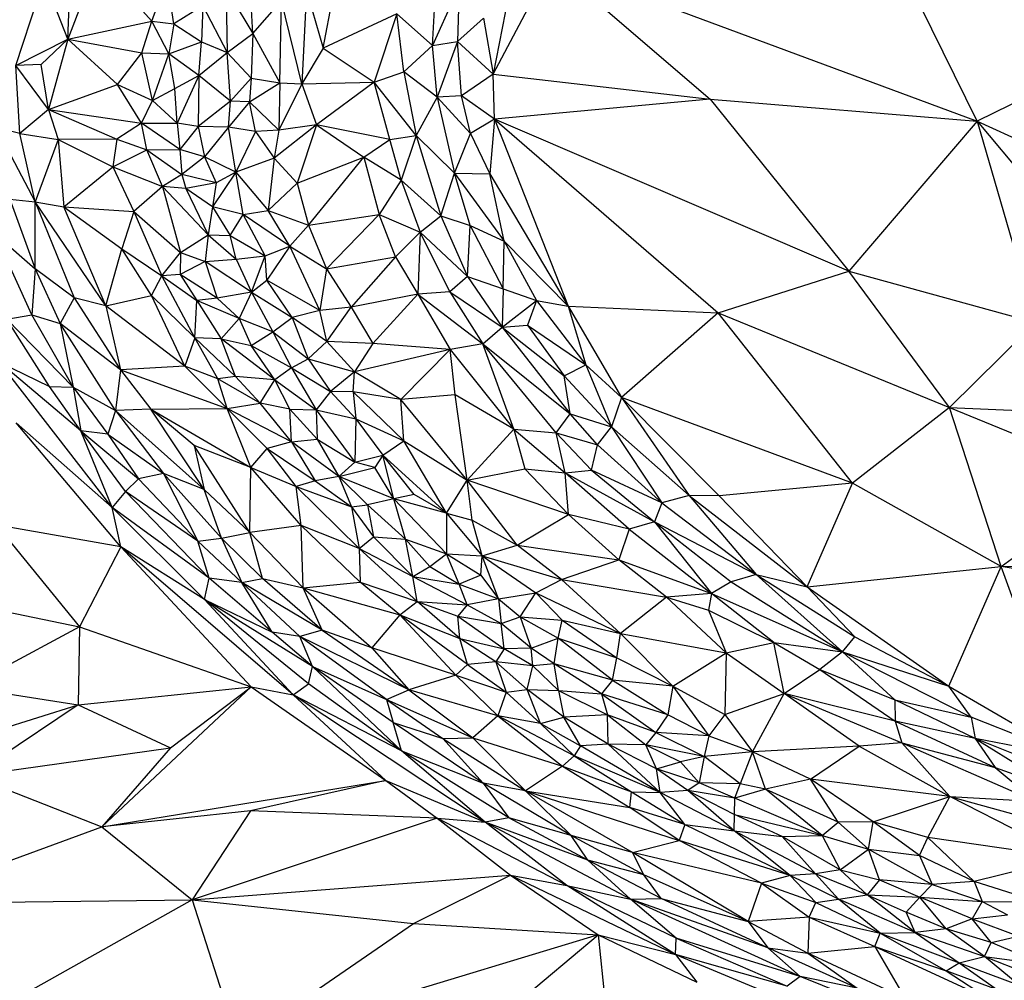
# Paper-space layout '_Trimétrica' of a CAD drawing. Header units: millimetres. Extents: x -152 to 463, y -413 to -88.
# Tile 5 of 23: x -41 to 47, y -333 to -247. Entities that reach past the tile are written whole.
import ezdxf

# ---------------------------------------------------------------- set-up
doc = ezdxf.new("R2010")
doc.units = ezdxf.units.MM

psp = doc.layouts.new('_Trimétrica')

# ---------------------------------------------------------------- linework, layer by layer
at = {"color": 7, "linetype": 'Continuous', "lineweight": 25}
for p, q in [((-34.441, -241.703), (-37.129, -248.71)), ((-29.575, -247.106), (-34.441, -241.703)), ((-14.186, -249.547), (-12.781, -242.189)), ((1.089, -251.871), (6.387, -241.907)), ((6.387, -241.907), (20.59, -254.122)), ((6.387, -241.907), (44.598, -256.103)), ((-41.812, -251.082), (-39.254, -243.295)), ((-37.129, -248.71), (-39.254, -243.295)), ((-29.575, -247.106), (-28.216, -243.315)), ((-27.593, -247.353), (-28.216, -243.315)), ((-37.129, -248.71), (-36.946, -243.751)), ((-22.916, -244.161), (-22.813, -249.936)), ((-22.916, -244.161), (-20.494, -248.229)), ((-1.97, -244.028), (-4.356, -249.303)), ((-1.97, -244.028), (-2.104, -248.944)), ((-20.494, -248.229), (-20.713, -244.249)), ((-15.671, -244.39), (-16.09, -252.739)), ((-15.671, -244.39), (-14.186, -249.547)), ((-4.356, -249.303), (-4.071, -244.312)), ((2.558, -244.324), (1.089, -251.871)), ((-24.984, -245.717), (-27.593, -247.353)), ((-24.984, -245.717), (-25.103, -248.961)), ((-24.984, -245.717), (-22.813, -249.936)), ((-20.494, -248.229), (-17.924, -245.28)), ((-18.069, -252.662), (-17.924, -245.28)), ((-16.09, -252.739), (-17.924, -245.28)), ((44.598, -256.103), (39.506, -245.761)), ((-7.57, -246.459), (-14.186, -249.547)), ((-7.57, -246.459), (-9.591, -252.576)), ((-6.945, -251.662), (-7.57, -246.459)), ((-4.356, -249.303), (-7.57, -246.459)), ((0.244, -246.841), (-2.104, -248.944)), ((0.244, -246.841), (1.089, -251.871)), ((-37.129, -248.71), (-29.575, -247.106)), ((-30.469, -249.946), (-29.575, -247.106)), ((-28.051, -250.044), (-29.575, -247.106)), ((-29.575, -247.106), (-27.593, -247.353)), ((-27.593, -247.353), (-28.051, -250.044)), ((-27.593, -247.353), (-25.103, -248.961)), ((-22.813, -249.936), (-20.494, -248.229)), ((-20.494, -248.229), (-20.652, -252.231)), ((-20.494, -248.229), (-18.069, -252.662)), ((-41.812, -251.082), (-37.129, -248.71)), ((-39.539, -251.007), (-37.129, -248.71)), ((-37.129, -248.71), (-38.863, -255.048)), ((-37.129, -248.71), (-32.665, -252.805)), ((-37.129, -248.71), (-30.469, -249.946)), ((-28.051, -250.044), (-25.103, -248.961)), ((-25.37, -251.992), (-25.103, -248.961)), ((-25.103, -248.961), (-22.813, -249.936)), ((-14.186, -249.547), (-16.09, -252.739)), ((-14.186, -249.547), (-9.591, -252.576)), ((-4.356, -249.303), (-6.945, -251.662)), ((-4.356, -249.303), (-2.104, -248.944)), ((-3.933, -253.947), (-4.356, -249.303)), ((-2.104, -248.944), (-3.933, -253.947)), ((-1.758, -253.818), (-2.104, -248.944)), ((-2.104, -248.944), (1.089, -251.871)), ((59.547, -248.708), (44.598, -256.103)), ((-32.665, -252.805), (-30.469, -249.946)), ((-29.506, -254.244), (-30.469, -249.946)), ((-30.469, -249.946), (-28.051, -250.044)), ((-29.506, -254.244), (-28.051, -250.044)), ((-27.5, -253.158), (-28.051, -250.044)), ((-25.37, -251.992), (-28.051, -250.044)), ((-25.37, -251.992), (-22.813, -249.936)), ((-22.499, -254.308), (-22.813, -249.936)), ((-20.652, -252.231), (-22.813, -249.936)), ((-39.539, -251.007), (-41.812, -251.082)), ((-41.445, -257.21), (-41.812, -251.082)), ((-38.863, -255.048), (-41.812, -251.082)), ((-38.863, -255.048), (-39.539, -251.007)), ((-27.5, -253.158), (-25.37, -251.992)), ((-25.37, -251.992), (-27.31, -256.268)), ((-25.37, -251.992), (-25.407, -256.586)), ((-22.499, -254.308), (-25.37, -251.992)), ((-9.591, -252.576), (-6.945, -251.662)), ((-6.945, -251.662), (-5.814, -257.397)), ((-3.933, -253.947), (-6.945, -251.662)), ((1.089, -251.871), (-1.758, -253.818)), ((1.227, -255.909), (1.089, -251.871)), ((1.089, -251.871), (20.59, -254.122)), ((-38.863, -255.048), (-32.665, -252.805)), ((-30.508, -256.26), (-32.665, -252.805)), ((-32.665, -252.805), (-29.506, -254.244)), ((-22.499, -254.308), (-20.652, -252.231)), ((-20.652, -252.231), (-20.792, -254.369)), ((-20.792, -254.369), (-18.069, -252.662)), ((-20.652, -252.231), (-18.069, -252.662)), ((-18.069, -252.662), (-18.165, -256.916)), ((-16.09, -252.739), (-18.165, -256.916)), ((-18.069, -252.662), (-16.09, -252.739)), ((-16.09, -252.739), (-9.591, -252.576)), ((-16.09, -252.739), (-14.781, -256.41)), ((-9.591, -252.576), (-14.781, -256.41)), ((-5.814, -257.397), (-9.591, -252.576)), ((-8.181, -257.755), (-9.591, -252.576)), ((-29.506, -254.244), (-27.5, -253.158)), ((-27.31, -256.268), (-27.5, -253.158)), ((-3.933, -253.947), (-5.814, -257.397)), ((-1.758, -253.818), (-3.933, -253.947)), ((-3.933, -253.947), (-2.389, -260.76)), ((-0.945, -257.188), (-3.933, -253.947)), ((-0.945, -257.188), (-1.758, -253.818)), ((1.227, -255.909), (-1.758, -253.818)), ((-30.508, -256.26), (-29.506, -254.244)), ((-27.31, -256.268), (-29.506, -254.244)), ((-22.499, -254.308), (-25.407, -256.586)), ((-22.701, -256.644), (-22.499, -254.308)), ((-20.792, -254.369), (-22.701, -256.644)), ((-20.792, -254.369), (-22.499, -254.308)), ((-20.792, -254.369), (-18.165, -256.916)), ((-20.272, -257.015), (-20.792, -254.369)), ((20.59, -254.122), (1.227, -255.909)), ((20.59, -254.122), (33.054, -269.591)), ((20.59, -254.122), (44.598, -256.103)), ((-38.863, -255.048), (-41.445, -257.21)), ((-38.863, -255.048), (-37.993, -257.736)), ((-38.863, -255.048), (-32.739, -257.706)), ((-38.863, -255.048), (-30.508, -256.26)), ((-30.508, -256.26), (-32.739, -257.706)), ((-30.017, -258.669), (-30.508, -256.26)), ((-27.078, -258.65), (-30.508, -256.26)), ((-30.508, -256.26), (-27.31, -256.268)), ((-27.31, -256.268), (-27.078, -258.65)), ((-25.407, -256.586), (-27.31, -256.268)), ((-25.407, -256.586), (-27.078, -258.65)), ((-25.407, -256.586), (-24.848, -259.302)), ((-22.701, -256.644), (-25.407, -256.586)), ((-14.781, -256.41), (-18.589, -259.408)), ((-14.781, -256.41), (-18.165, -256.916)), ((-14.781, -256.41), (-16.514, -261.656)), ((-14.781, -256.41), (-10.513, -259.343)), ((-8.181, -257.755), (-14.781, -256.41)), ((1.227, -255.909), (-0.945, -257.188)), ((1.227, -255.909), (0.798, -260.83)), ((1.227, -255.909), (7.835, -272.734)), ((1.227, -255.909), (21.327, -273.329)), ((33.054, -269.591), (1.227, -255.909)), ((44.598, -256.103), (33.054, -269.591)), ((44.598, -256.103), (49.836, -274.197)), ((44.598, -256.103), (54.269, -267.672)), ((44.598, -256.103), (61.885, -264.028)), ((-43.594, -256.664), (-40.056, -263.346)), ((-41.445, -257.21), (-43.594, -256.664)), ((-40.056, -263.346), (-41.445, -257.21)), ((-41.445, -257.21), (-37.993, -257.736)), ((-22.701, -256.644), (-24.848, -259.302)), ((-20.272, -257.015), (-22.701, -256.644)), ((-22.022, -260.684), (-22.701, -256.644)), ((-20.272, -257.015), (-22.022, -260.684)), ((-18.165, -256.916), (-20.272, -257.015)), ((-20.272, -257.015), (-18.589, -259.408)), ((-18.165, -256.916), (-18.589, -259.408)), ((-8.181, -257.755), (-5.814, -257.397)), ((-5.814, -257.397), (-7.174, -261.405)), ((-5.814, -257.397), (-3.591, -264.617)), ((-5.814, -257.397), (-2.389, -260.76)), ((-2.389, -260.76), (-0.945, -257.188)), ((-0.945, -257.188), (0.798, -260.83)), ((-37.993, -257.736), (-40.056, -263.346)), ((-32.739, -257.706), (-37.993, -257.736)), ((-37.993, -257.736), (-37.479, -263.779)), ((-37.993, -257.736), (-33.08, -260.211)), ((-32.739, -257.706), (-33.08, -260.211)), ((-32.739, -257.706), (-30.017, -258.669)), ((-10.513, -259.343), (-8.181, -257.755)), ((-7.174, -261.405), (-8.181, -257.755)), ((-33.08, -260.211), (-30.017, -258.669)), ((-30.017, -258.669), (-27.078, -258.65)), ((-28.62, -261.967), (-30.017, -258.669)), ((-30.017, -258.669), (-26.893, -260.888)), ((-27.078, -258.65), (-26.893, -260.888)), ((-24.848, -259.302), (-27.078, -258.65)), ((-24.848, -259.302), (-26.893, -260.888)), ((-24.848, -259.302), (-23.812, -261.636)), ((-22.022, -260.684), (-24.848, -259.302)), ((-18.589, -259.408), (-22.022, -260.684)), ((-18.589, -259.408), (-19.116, -264.133)), ((-18.589, -259.408), (-16.514, -261.656)), ((-16.514, -261.656), (-10.513, -259.343)), ((-15.514, -265.447), (-10.513, -259.343)), ((-10.513, -259.343), (-9.134, -264.478)), ((-7.174, -261.405), (-10.513, -259.343)), ((-37.479, -263.779), (-33.08, -260.211)), ((-33.08, -260.211), (-31.207, -264.208)), ((-33.08, -260.211), (-28.62, -261.967)), ((-26.893, -260.888), (-28.62, -261.967)), ((-26.893, -260.888), (-26.515, -262.132)), ((-23.812, -261.636), (-26.893, -260.888)), ((-22.022, -260.684), (-24.127, -263.783)), ((-22.022, -260.684), (-23.812, -261.636)), ((-21.365, -264.483), (-22.022, -260.684)), ((-22.022, -260.684), (-19.116, -264.133)), ((-3.591, -264.617), (-2.389, -260.76)), ((-2.389, -260.76), (2.099, -266.879)), ((-2.389, -260.76), (0.798, -260.83)), ((-0.971, -265.474), (-2.389, -260.76)), ((0.798, -260.83), (7.835, -272.734)), ((2.099, -266.879), (0.798, -260.83)), ((-23.812, -261.636), (-26.515, -262.132)), ((-23.812, -261.636), (-24.127, -263.783)), ((-19.116, -264.133), (-16.514, -261.656)), ((-16.514, -261.656), (-15.514, -265.447)), ((-7.174, -261.405), (-9.134, -264.478)), ((-7.174, -261.405), (-5.455, -266.062)), ((-7.174, -261.405), (-3.591, -264.617)), ((-28.62, -261.967), (-31.207, -264.208)), ((-28.62, -261.967), (-27.003, -267.899)), ((-28.62, -261.967), (-24.531, -266.305)), ((-26.515, -262.132), (-28.62, -261.967)), ((-26.515, -262.132), (-24.531, -266.305)), ((-24.127, -263.783), (-26.515, -262.132)), ((-42.329, -263.106), (-40.071, -269.381)), ((-42.329, -263.106), (-40.056, -263.346)), ((-40.071, -269.381), (-40.056, -263.346)), ((-40.056, -263.346), (-36.552, -271.98)), ((-33.729, -272.704), (-40.056, -263.346)), ((-40.056, -263.346), (-37.479, -263.779)), ((-33.729, -272.704), (-37.479, -263.779)), ((-37.479, -263.779), (-32.268, -267.574)), ((-37.479, -263.779), (-31.207, -264.208)), ((-31.207, -264.208), (-32.268, -267.574)), ((-31.207, -264.208), (-28.682, -269.995)), ((-31.207, -264.208), (-27.003, -267.899)), ((-24.127, -263.783), (-24.531, -266.305)), ((-24.127, -263.783), (-22.535, -266.381)), ((-21.365, -264.483), (-24.127, -263.783)), ((-22.535, -266.381), (-21.365, -264.483)), ((-21.365, -264.483), (-19.116, -264.133)), ((-19.386, -268.198), (-21.365, -264.483)), ((-17.177, -267.326), (-21.365, -264.483)), ((-17.177, -267.326), (-19.116, -264.133)), ((-19.116, -264.133), (-15.514, -265.447)), ((-15.514, -265.447), (-9.134, -264.478)), ((-13.893, -269.371), (-9.134, -264.478)), ((-7.686, -268.3), (-9.134, -264.478)), ((-9.134, -264.478), (-5.455, -266.062)), ((-15.514, -265.447), (-17.177, -267.326)), ((-15.514, -265.447), (-13.893, -269.371)), ((-5.455, -266.062), (-3.591, -264.617)), ((-3.591, -264.617), (-1.215, -270.045)), ((-3.591, -264.617), (-0.971, -265.474)), ((-1.215, -270.045), (-0.971, -265.474)), ((-0.971, -265.474), (2.004, -271.175)), ((-0.971, -265.474), (2.099, -266.879)), ((-40.378, -273.512), (-43.685, -266.21)), ((-43.685, -266.21), (-40.071, -269.381)), ((-27.003, -267.899), (-24.531, -266.305)), ((-24.531, -266.305), (-24.786, -268.713)), ((-24.531, -266.305), (-22.006, -268.506)), ((-24.531, -266.305), (-22.535, -266.381)), ((-5.455, -266.062), (-7.686, -268.3)), ((-5.455, -266.062), (-5.672, -271.631)), ((-2.81, -271.438), (-5.455, -266.062)), ((-5.455, -266.062), (-1.215, -270.045)), ((-22.006, -268.506), (-22.535, -266.381)), ((-22.535, -266.381), (-19.386, -268.198)), ((2.004, -271.175), (2.099, -266.879)), ((2.099, -266.879), (4.99, -272.227)), ((2.099, -266.879), (7.835, -272.734)), ((-33.729, -272.704), (-32.268, -267.574)), ((-29.618, -271.753), (-32.268, -267.574)), ((-32.268, -267.574), (-28.682, -269.995)), ((-28.682, -269.995), (-27.003, -267.899)), ((-27.003, -267.899), (-27.037, -269.877)), ((-27.003, -267.899), (-24.786, -268.713)), ((-19.386, -268.198), (-17.177, -267.326)), ((-17.177, -267.326), (-19.248, -270.372)), ((-14.477, -273.113), (-17.177, -267.326)), ((-17.177, -267.326), (-13.893, -269.371)), ((-24.786, -268.713), (-27.037, -269.877)), ((-24.786, -268.713), (-22.006, -268.506)), ((-20.609, -271.457), (-24.786, -268.713)), ((-24.786, -268.713), (-23.694, -272.009)), ((-22.006, -268.506), (-19.386, -268.198)), ((-22.006, -268.506), (-20.609, -271.457)), ((-20.609, -271.457), (-19.386, -268.198)), ((-19.248, -270.372), (-19.386, -268.198)), ((-13.893, -269.371), (-7.686, -268.3)), ((-7.686, -268.3), (-11.677, -272.808)), ((-7.686, -268.3), (-5.672, -271.631)), ((-40.071, -269.381), (-40.378, -273.512)), ((-40.071, -269.381), (-37.834, -274.277)), ((-36.552, -271.98), (-40.071, -269.381)), ((-27.037, -269.877), (-28.682, -269.995)), ((-27.037, -269.877), (-25.543, -272.204)), ((-23.694, -272.009), (-27.037, -269.877)), ((-13.893, -269.371), (-14.477, -273.113)), ((-13.893, -269.371), (-11.677, -272.808)), ((21.327, -273.329), (33.054, -269.591)), ((42.116, -281.824), (33.054, -269.591)), ((33.054, -269.591), (49.836, -274.197)), ((-29.618, -271.753), (-28.682, -269.995)), ((-25.708, -275.563), (-28.682, -269.995)), ((-28.682, -269.995), (-25.543, -272.204)), ((-20.609, -271.457), (-19.248, -270.372)), ((-16.956, -273.745), (-19.248, -270.372)), ((-14.477, -273.113), (-19.248, -270.372)), ((-1.215, -270.045), (-2.81, -271.438)), ((-1.215, -270.045), (2.004, -271.175)), ((-1.215, -270.045), (1.903, -274.624)), ((-20.609, -271.457), (-23.694, -272.009)), ((-20.609, -271.457), (-21.726, -273.834)), ((-20.609, -271.457), (-16.956, -273.745)), ((-20.609, -271.457), (-18.708, -275.028)), ((-5.672, -271.631), (-11.677, -272.808)), ((-5.672, -271.631), (-9.714, -276.063)), ((-2.81, -271.438), (-5.672, -271.631)), ((-5.672, -271.631), (-2.752, -276.626)), ((-5.672, -271.631), (0.162, -276.118)), ((-2.81, -271.438), (0.162, -276.118)), ((-2.81, -271.438), (1.903, -274.624)), ((2.004, -271.175), (1.903, -274.624)), ((2.004, -271.175), (4.99, -272.227)), ((-36.552, -271.98), (-37.834, -274.277)), ((-36.552, -271.98), (-32.385, -278.445)), ((-33.729, -272.704), (-36.552, -271.98)), ((-33.729, -272.704), (-29.618, -271.753)), ((-26.605, -278.118), (-29.618, -271.753)), ((-29.618, -271.753), (-25.708, -275.563)), ((-25.708, -275.563), (-25.543, -272.204)), ((-23.694, -272.009), (-25.543, -272.204)), ((-25.543, -272.204), (-23.346, -275.667)), ((-21.726, -273.834), (-25.543, -272.204)), ((-23.694, -272.009), (-21.726, -273.834)), ((1.903, -274.624), (4.99, -272.227)), ((4.99, -272.227), (4.171, -274.436)), ((4.99, -272.227), (9.44, -277.985)), ((4.99, -272.227), (7.835, -272.734)), ((-33.729, -272.704), (-32.385, -278.445)), ((-26.605, -278.118), (-33.729, -272.704)), ((-14.477, -273.113), (-16.956, -273.745)), ((-11.677, -272.808), (-14.477, -273.113)), ((-13.839, -275.897), (-14.477, -273.113)), ((-13.839, -275.897), (-11.677, -272.808)), ((-11.677, -272.808), (-9.714, -276.063)), ((7.835, -272.734), (21.327, -273.329)), ((7.835, -272.734), (12.629, -280.929)), ((7.835, -272.734), (9.44, -277.985)), ((21.327, -273.329), (12.629, -280.929)), ((21.327, -273.329), (42.116, -281.824)), ((33.395, -288.621), (21.327, -273.329)), ((-42.604, -273.893), (-40.378, -273.512)), ((-38.785, -279.956), (-42.604, -273.893)), ((-36.638, -280), (-42.604, -273.893)), ((-36.638, -280), (-40.378, -273.512)), ((-40.378, -273.512), (-37.834, -274.277)), ((-37.834, -274.277), (-36.638, -280)), ((-32.853, -282.091), (-37.834, -274.277)), ((-32.385, -278.445), (-37.834, -274.277)), ((-21.726, -273.834), (-23.346, -275.667)), ((-21.726, -273.834), (-20.638, -276.244)), ((-18.708, -275.028), (-21.726, -273.834)), ((-18.708, -275.028), (-16.956, -273.745)), ((-16.956, -273.745), (-15.539, -277.467)), ((-13.839, -275.897), (-16.956, -273.745)), ((42.116, -281.824), (49.836, -274.197)), ((-20.638, -276.244), (-18.708, -275.028)), ((-18.708, -275.028), (-17.04, -278.257)), ((-18.708, -275.028), (-15.539, -277.467)), ((0.162, -276.118), (1.903, -274.624)), ((1.903, -274.624), (4.171, -274.436)), ((1.903, -274.624), (8.022, -282.39)), ((1.903, -274.624), (7.484, -278.989)), ((4.171, -274.436), (7.484, -278.989)), ((4.171, -274.436), (9.44, -277.985)), ((-25.708, -275.563), (-26.605, -278.118)), ((-22.074, -279.05), (-25.708, -275.563)), ((-23.649, -279.248), (-25.708, -275.563)), ((-23.346, -275.667), (-25.708, -275.563)), ((-22.074, -279.05), (-23.346, -275.667)), ((-18.518, -279.352), (-23.346, -275.667)), ((-23.346, -275.667), (-20.638, -276.244)), ((-15.539, -277.467), (-13.839, -275.897)), ((-11.369, -278.632), (-13.839, -275.897)), ((-9.714, -276.063), (-13.839, -275.897)), ((-9.714, -276.063), (-11.369, -278.632)), ((-2.752, -276.626), (-9.714, -276.063)), ((-18.518, -279.352), (-20.638, -276.244)), ((-20.638, -276.244), (-17.04, -278.257)), ((-2.752, -276.626), (-11.369, -278.632)), ((-7.203, -281.102), (-2.752, -276.626)), ((0.162, -276.118), (-2.752, -276.626)), ((-2.752, -276.626), (2.954, -283.789)), ((-2.315, -280.706), (-2.752, -276.626)), ((2.954, -283.789), (0.162, -276.118)), ((6.754, -284.097), (0.162, -276.118)), ((0.162, -276.118), (8.022, -282.39)), ((-33.141, -290.812), (-43.304, -277.763)), ((-35.973, -283.933), (-43.304, -277.763)), ((-43.304, -277.763), (-38.785, -279.956)), ((-17.04, -278.257), (-15.539, -277.467)), ((-15.539, -277.467), (-13.524, -280.401)), ((-15.539, -277.467), (-11.369, -278.632)), ((-32.385, -278.445), (-32.853, -282.091)), ((-26.605, -278.118), (-32.385, -278.445)), ((-32.385, -278.445), (-29.678, -281.993)), ((-32.385, -278.445), (-22.818, -281.919)), ((-22.818, -281.919), (-26.605, -278.118)), ((-23.649, -279.248), (-26.605, -278.118)), ((-17.04, -278.257), (-18.518, -279.352)), ((-17.04, -278.257), (-14.805, -282.054)), ((-17.04, -278.257), (-13.524, -280.401)), ((-11.369, -278.632), (-13.524, -280.401)), ((-11.491, -280.428), (-11.369, -278.632)), ((-7.203, -281.102), (-11.369, -278.632)), ((7.484, -278.989), (9.44, -277.985)), ((12.629, -280.929), (9.44, -277.985)), ((9.44, -277.985), (11.748, -283.555)), ((-22.074, -279.05), (-23.649, -279.248)), ((-22.818, -281.919), (-23.649, -279.248)), ((-19.838, -281.438), (-23.649, -279.248)), ((-19.838, -281.438), (-22.074, -279.05)), ((-18.518, -279.352), (-22.074, -279.05)), ((-19.838, -281.438), (-18.518, -279.352)), ((-18.518, -279.352), (-14.805, -282.054)), ((-17.179, -281.989), (-18.518, -279.352)), ((7.484, -278.989), (11.748, -283.555)), ((8.022, -282.39), (7.484, -278.989)), ((-35.973, -283.933), (-38.785, -279.956)), ((-38.785, -279.956), (-36.638, -280)), ((-36.638, -280), (-35.973, -283.933)), ((-36.638, -280), (-33.528, -284.228)), ((-36.638, -280), (-32.853, -282.091)), ((-13.524, -280.401), (-14.805, -282.054)), ((-13.524, -280.401), (-11.247, -282.862)), ((-11.491, -280.428), (-13.524, -280.401)), ((-6.944, -284.813), (-11.491, -280.428)), ((-7.203, -281.102), (-11.491, -280.428)), ((-11.491, -280.428), (-11.247, -282.862)), ((-2.315, -280.706), (-7.203, -281.102)), ((-1.237, -288.349), (-7.203, -281.102)), ((-6.944, -284.813), (-7.203, -281.102)), ((-1.237, -288.349), (-2.315, -280.706)), ((2.954, -283.789), (-2.315, -280.706)), ((12.629, -280.929), (11.748, -283.555)), ((21.416, -289.774), (12.629, -280.929)), ((33.395, -288.621), (12.629, -280.929)), ((12.629, -280.929), (18.709, -289.732)), ((-32.853, -282.091), (-33.528, -284.228)), ((-29.678, -281.993), (-32.853, -282.091)), ((-32.853, -282.091), (-28.543, -287.764)), ((-24.882, -289.204), (-32.853, -282.091)), ((-29.678, -281.993), (-22.818, -281.919)), ((-24.882, -289.204), (-29.678, -281.993)), ((-25.785, -285.25), (-29.678, -281.993)), ((-29.678, -281.993), (-20.678, -287.236)), ((-22.818, -281.919), (-19.838, -281.438)), ((-20.678, -287.236), (-22.818, -281.919)), ((-22.818, -281.919), (-19.2, -285.514)), ((-17.036, -284.921), (-22.818, -281.919)), ((-17.036, -284.921), (-19.838, -281.438)), ((-17.179, -281.989), (-19.838, -281.438)), ((-17.036, -284.921), (-17.179, -281.989)), ((-14.71, -284.688), (-17.179, -281.989)), ((-17.179, -281.989), (-14.805, -282.054)), ((-14.805, -282.054), (-11.345, -286.731)), ((-14.805, -282.054), (-11.247, -282.862)), ((-14.805, -282.054), (-14.71, -284.688)), ((42.116, -281.824), (33.395, -288.621)), ((42.116, -281.824), (57.6, -288.186)), ((46.753, -296.117), (42.116, -281.824)), ((42.116, -281.824), (56.606, -282.493)), ((-11.247, -282.862), (-11.345, -286.731)), ((-11.247, -282.862), (-8.829, -286.116)), ((-11.247, -282.862), (-6.944, -284.813)), ((6.754, -284.097), (8.022, -282.39)), ((10.479, -285.182), (8.022, -282.39)), ((8.022, -282.39), (11.748, -283.555)), ((-32.373, -294.347), (-41.759, -283.204)), ((-33.141, -290.812), (-41.759, -283.204)), ((-33.141, -290.812), (-35.973, -283.933)), ((-31.951, -289.371), (-35.973, -283.933)), ((-35.973, -283.933), (-30.779, -288.247)), ((-33.528, -284.228), (-35.973, -283.933)), ((-1.237, -288.349), (2.954, -283.789)), ((2.954, -283.789), (3.945, -287.347)), ((2.954, -283.789), (7.577, -287.712)), ((2.954, -283.789), (6.754, -284.097)), ((10.479, -285.182), (11.748, -283.555)), ((11.748, -283.555), (16.266, -290.385)), ((11.748, -283.555), (18.709, -289.732)), ((-33.528, -284.228), (-30.779, -288.247)), ((-33.528, -284.228), (-28.543, -287.764)), ((-17.036, -284.921), (-19.2, -285.514)), ((-17.036, -284.921), (-14.71, -284.688)), ((-12.766, -288.023), (-17.036, -284.921)), ((-17.036, -284.921), (-14.901, -288.419)), ((-14.71, -284.688), (-12.766, -288.023)), ((-14.71, -284.688), (-11.345, -286.731)), ((-8.829, -286.116), (-6.944, -284.813)), ((-3.103, -291.34), (-6.944, -284.813)), ((-6.944, -284.813), (-1.237, -288.349)), ((7.577, -287.712), (6.754, -284.097)), ((9.944, -287.45), (6.754, -284.097)), ((6.754, -284.097), (10.479, -285.182)), ((-20.764, -293.052), (-25.785, -285.25)), ((-25.785, -285.25), (-24.882, -289.204)), ((-20.678, -287.236), (-25.785, -285.25)), ((-20.678, -287.236), (-19.2, -285.514)), ((-16.595, -288.936), (-19.2, -285.514)), ((-19.2, -285.514), (-14.901, -288.419)), ((9.944, -287.45), (10.479, -285.182)), ((16.266, -290.385), (10.479, -285.182)), ((-11.345, -286.731), (-8.829, -286.116)), ((-8.829, -286.116), (-9.529, -287.233)), ((-8.829, -286.116), (-3.103, -291.34)), ((-6.016, -289.641), (-8.829, -286.116)), ((-7.834, -290.036), (-8.829, -286.116)), ((-20.764, -293.052), (-20.678, -287.236)), ((-16.161, -292.44), (-20.678, -287.236)), ((-20.678, -287.236), (-16.595, -288.936)), ((-12.766, -288.023), (-11.345, -286.731)), ((-12.766, -288.023), (-9.529, -287.233)), ((-9.529, -287.233), (-11.345, -286.731)), ((-7.834, -290.036), (-9.529, -287.233)), ((-1.237, -288.349), (3.945, -287.347)), ((3.945, -287.347), (7.867, -291.449)), ((3.945, -287.347), (7.577, -287.712)), ((7.577, -287.712), (9.944, -287.45)), ((9.944, -287.45), (15.604, -292.108)), ((16.266, -290.385), (9.944, -287.45)), ((-31.951, -289.371), (-30.779, -288.247)), ((-28.543, -287.764), (-30.779, -288.247)), ((-30.779, -288.247), (-25.442, -293.851)), ((-28.543, -287.764), (-23.32, -293.57)), ((-28.543, -287.764), (-25.442, -293.851)), ((-24.882, -289.204), (-28.543, -287.764)), ((-14.901, -288.419), (-16.595, -288.936)), ((-12.766, -288.023), (-14.901, -288.419)), ((-14.901, -288.419), (-11.631, -290.764)), ((-12.766, -288.023), (-11.631, -290.764)), ((-12.766, -288.023), (-10.203, -290.573)), ((-7.834, -290.036), (-12.766, -288.023)), ((-3.103, -291.34), (-1.237, -288.349)), ((7.867, -291.449), (-1.237, -288.349)), ((3.269, -294.201), (-1.237, -288.349)), ((-0.797, -291.943), (-1.237, -288.349)), ((13.334, -292.756), (7.577, -287.712)), ((7.577, -287.712), (15.604, -292.108)), ((7.867, -291.449), (7.577, -287.712)), ((46.753, -296.117), (57.6, -288.186)), ((-31.951, -289.371), (-33.141, -290.812)), ((-24.414, -297.165), (-31.951, -289.371)), ((-25.442, -293.851), (-31.951, -289.371)), ((-23.32, -293.57), (-24.882, -289.204)), ((-20.764, -293.052), (-24.882, -289.204)), ((-16.161, -292.44), (-16.595, -288.936)), ((-16.595, -288.936), (-10.942, -294.499)), ((-16.595, -288.936), (-11.631, -290.764)), ((33.395, -288.621), (21.416, -289.774)), ((29.322, -297.958), (33.395, -288.621)), ((46.753, -296.117), (33.395, -288.621)), ((-7.834, -290.036), (-10.203, -290.573)), ((-6.016, -289.641), (-7.834, -290.036)), ((-3.103, -291.34), (-7.834, -290.036)), ((-3.086, -294.997), (-7.834, -290.036)), ((-6.77, -293.651), (-7.834, -290.036)), ((-3.103, -291.34), (-6.016, -289.641)), ((18.709, -289.732), (16.266, -290.385)), ((18.709, -289.732), (24.745, -296.829)), ((18.709, -289.732), (29.322, -297.958)), ((21.416, -289.774), (18.709, -289.732)), ((29.322, -297.958), (21.416, -289.774)), ((-24.845, -299.082), (-33.141, -290.812)), ((-32.373, -294.347), (-33.141, -290.812)), ((-24.414, -297.165), (-33.141, -290.812)), ((-11.631, -290.764), (-10.203, -290.573)), ((-11.631, -290.764), (-10.942, -294.499)), ((-11.631, -290.764), (-9.665, -293.446)), ((-10.203, -290.573), (-6.77, -293.651)), ((-10.203, -290.573), (-9.665, -293.446)), ((16.266, -290.385), (15.604, -292.108)), ((16.266, -290.385), (24.745, -296.829)), ((-3.103, -291.34), (-3.086, -294.997)), ((-3.103, -291.34), (0.121, -295.176)), ((-3.103, -291.34), (-0.797, -291.943)), ((-0.797, -291.943), (3.269, -294.201)), ((0.121, -295.176), (-0.797, -291.943)), ((3.269, -294.201), (7.867, -291.449)), ((7.867, -291.449), (12.403, -295.532)), ((13.334, -292.756), (7.867, -291.449)), ((-43.553, -292.385), (-36.086, -301.545)), ((-32.373, -294.347), (-43.553, -292.385)), ((-16.161, -292.44), (-20.764, -293.052)), ((-15.99, -298.046), (-16.161, -292.44)), ((-10.869, -297.528), (-16.161, -292.44)), ((-10.942, -294.499), (-16.161, -292.44)), ((13.334, -292.756), (12.403, -295.532)), ((15.604, -292.108), (13.334, -292.756)), ((13.334, -292.756), (20.71, -298.56)), ((15.604, -292.108), (20.71, -298.56)), ((15.604, -292.108), (22.482, -297.507)), ((15.604, -292.108), (24.745, -296.829)), ((-25.442, -293.851), (-23.32, -293.57)), ((-23.32, -293.57), (-20.764, -293.052)), ((-23.32, -293.57), (-21.499, -297.567)), ((-23.32, -293.57), (-19.645, -297.203)), ((-19.645, -297.203), (-20.764, -293.052)), ((-15.99, -298.046), (-20.764, -293.052)), ((-10.942, -294.499), (-9.665, -293.446)), ((-9.665, -293.446), (-6.128, -297.02)), ((-9.665, -293.446), (-6.77, -293.651)), ((-6.128, -297.02), (-6.77, -293.651)), ((-6.77, -293.651), (-4.589, -296.106)), ((-6.77, -293.651), (-3.086, -294.997)), ((-32.373, -294.347), (-36.086, -301.545)), ((-16.879, -307.652), (-32.373, -294.347)), ((-20.663, -306.925), (-32.373, -294.347)), ((-24.845, -299.082), (-32.373, -294.347)), ((-24.414, -297.165), (-25.442, -293.851)), ((-21.499, -297.567), (-25.442, -293.851)), ((-10.942, -294.499), (-5.729, -299.265)), ((-10.942, -294.499), (-10.869, -297.528)), ((-10.942, -294.499), (-6.128, -297.02)), ((0.121, -295.176), (3.269, -294.201)), ((7.236, -297.304), (3.269, -294.201)), ((3.269, -294.201), (12.403, -295.532)), ((-4.589, -296.106), (-3.086, -294.997)), ((-1.946, -297.709), (-3.086, -294.997)), ((-3.086, -294.997), (-0.012, -296.914)), ((-3.086, -294.997), (0.121, -295.176)), ((-0.012, -296.914), (0.121, -295.176)), ((1.566, -299.021), (0.121, -295.176)), ((0.121, -295.176), (4.944, -298.49)), ((0.121, -295.176), (7.236, -297.304)), ((7.236, -297.304), (12.403, -295.532)), ((16.679, -298.883), (12.403, -295.532)), ((12.403, -295.532), (20.71, -298.56)), ((-6.128, -297.02), (-4.589, -296.106)), ((-4.589, -296.106), (-1.946, -297.709)), ((29.322, -297.958), (46.753, -296.117)), ((42.064, -306.887), (46.753, -296.117)), ((46.753, -296.117), (65.577, -295.629)), ((52.938, -313.206), (46.753, -296.117)), ((73.273, -300.648), (46.753, -296.117)), ((-24.845, -299.082), (-24.414, -297.165)), ((-18.756, -302.014), (-24.414, -297.165)), ((-21.499, -297.567), (-24.414, -297.165)), ((-21.499, -297.567), (-19.645, -297.203)), ((-14.27, -301.854), (-19.645, -297.203)), ((-19.645, -297.203), (-15.99, -298.046)), ((-6.128, -297.02), (-1.252, -299.565)), ((-5.729, -299.265), (-6.128, -297.02)), ((-6.128, -297.02), (-1.946, -297.709)), ((-0.012, -296.914), (-1.946, -297.709)), ((-0.012, -296.914), (1.566, -299.021)), ((4.944, -298.49), (7.236, -297.304)), ((12.551, -302.133), (7.236, -297.304)), ((7.236, -297.304), (16.679, -298.883)), ((24.745, -296.829), (22.482, -297.507)), ((24.745, -296.829), (32.504, -303.801)), ((24.745, -296.829), (33.593, -302.436)), ((24.745, -296.829), (29.322, -297.958)), ((-18.756, -302.014), (-21.499, -297.567)), ((-21.499, -297.567), (-16.286, -302.407)), ((-14.27, -301.854), (-21.499, -297.567)), ((-15.99, -298.046), (-10.869, -297.528)), ((-14.27, -301.854), (-15.99, -298.046)), ((-15.99, -298.046), (-9.799, -303.43)), ((-15.99, -298.046), (-7.283, -300.453)), ((-7.283, -300.453), (-10.869, -297.528)), ((-10.869, -297.528), (-5.729, -299.265)), ((-1.252, -299.565), (-1.946, -297.709)), ((-1.946, -297.709), (1.566, -299.021)), ((22.482, -297.507), (20.71, -298.56)), ((22.482, -297.507), (32.504, -303.801)), ((29.322, -297.958), (42.064, -306.887)), ((33.593, -302.436), (29.322, -297.958)), ((-16.879, -307.652), (-24.845, -299.082)), ((-15.495, -306.67), (-24.845, -299.082)), ((-15.132, -305.118), (-24.845, -299.082)), ((-24.845, -299.082), (-18.756, -302.014)), ((1.566, -299.021), (-1.252, -299.565)), ((1.566, -299.021), (4.944, -298.49)), ((1.566, -299.021), (1.819, -301.246)), ((1.566, -299.021), (3.514, -300.633)), ((3.514, -300.633), (4.944, -298.49)), ((4.944, -298.49), (12.551, -302.133)), ((4.944, -298.49), (7.3, -300.933)), ((16.679, -298.883), (12.551, -302.133)), ((20.71, -298.56), (16.679, -298.883)), ((16.679, -298.883), (22.045, -303.895)), ((16.679, -298.883), (20.45, -300.043)), ((20.71, -298.56), (20.45, -300.043)), ((26.324, -302.958), (20.71, -298.56)), ((20.71, -298.56), (32.504, -303.801)), ((-45.898, -299.521), (-36.086, -301.545)), ((-7.283, -300.453), (-5.729, -299.265)), ((-1.899, -302.589), (-5.729, -299.265)), ((-5.729, -299.265), (-2.078, -300.58)), ((-5.729, -299.265), (-1.252, -299.565)), ((-1.252, -299.565), (-2.078, -300.58)), ((-1.252, -299.565), (1.819, -301.246)), ((-7.283, -300.453), (-9.799, -303.43)), ((-7.283, -300.453), (-2.249, -305.874)), ((-1.199, -304.942), (-7.283, -300.453)), ((-7.283, -300.453), (-1.899, -302.589)), ((-1.899, -302.589), (-2.078, -300.58)), ((-2.078, -300.58), (2.085, -303.533)), ((-2.078, -300.58), (1.819, -301.246)), ((1.819, -301.246), (3.514, -300.633)), ((3.514, -300.633), (6.945, -302.563)), ((3.514, -300.633), (4.526, -303.467)), ((3.514, -300.633), (7.3, -300.933)), ((20.45, -300.043), (22.045, -303.895)), ((20.45, -300.043), (26.324, -302.958)), ((-36.086, -301.545), (-46.241, -306.991)), ((-36.086, -301.545), (-36.194, -308.547)), ((-36.086, -301.545), (-20.663, -306.925)), ((2.085, -303.533), (1.819, -301.246)), ((4.526, -303.467), (1.819, -301.246)), ((6.945, -302.563), (7.3, -300.933)), ((7.3, -300.933), (12.21, -304.319)), ((7.3, -300.933), (12.551, -302.133)), ((-15.132, -305.118), (-18.756, -302.014)), ((-16.286, -302.407), (-18.756, -302.014)), ((-14.27, -301.854), (-16.286, -302.407)), ((-6.484, -307.214), (-16.286, -302.407)), ((-8.49, -308.068), (-16.286, -302.407)), ((-15.132, -305.118), (-16.286, -302.407)), ((-14.27, -301.854), (-6.484, -307.214)), ((-9.799, -303.43), (-14.27, -301.854)), ((-1.199, -304.942), (-1.899, -302.589)), ((1.348, -304.702), (-1.899, -302.589)), ((-1.899, -302.589), (2.085, -303.533)), ((4.526, -303.467), (6.945, -302.563)), ((6.569, -304.859), (6.945, -302.563)), ((11.816, -306.337), (6.945, -302.563)), ((6.945, -302.563), (12.21, -304.319)), ((12.21, -304.319), (12.551, -302.133)), ((12.551, -302.133), (17.24, -306.869)), ((12.551, -302.133), (22.045, -303.895)), ((32.504, -303.801), (33.593, -302.436)), ((33.593, -302.436), (42.064, -306.887)), ((-2.249, -305.874), (-9.799, -303.43)), ((-9.799, -303.43), (-6.484, -307.214)), ((2.085, -303.533), (1.348, -304.702)), ((4.526, -303.467), (2.085, -303.533)), ((4.677, -305.051), (2.085, -303.533)), ((4.677, -305.051), (4.526, -303.467)), ((6.569, -304.859), (4.526, -303.467)), ((22.045, -303.895), (26.324, -302.958)), ((27.247, -307.538), (26.324, -302.958)), ((26.324, -302.958), (30.459, -305.384)), ((26.324, -302.958), (32.504, -303.801)), ((11.816, -306.337), (12.21, -304.319)), ((12.21, -304.319), (17.24, -306.869)), ((17.24, -306.869), (22.045, -303.895)), ((22.045, -303.895), (21.914, -309.423)), ((22.045, -303.895), (27.247, -307.538)), ((32.504, -303.801), (30.459, -305.384)), ((32.504, -303.801), (37.191, -308.107)), ((32.504, -303.801), (44.053, -309.656)), ((32.504, -303.801), (42.064, -306.887)), ((-15.495, -306.67), (-15.132, -305.118)), ((-7.137, -312.693), (-15.132, -305.118)), ((-7.876, -310.153), (-15.132, -305.118)), ((-15.132, -305.118), (-8.49, -308.068)), ((-1.199, -304.942), (-2.249, -305.874)), ((1.348, -304.702), (-1.199, -304.942)), ((-1.199, -304.942), (2.26, -307.413)), ((1.348, -304.702), (2.26, -307.413)), ((1.348, -304.702), (4.155, -307.185)), ((4.677, -305.051), (1.348, -304.702)), ((4.155, -307.185), (4.677, -305.051)), ((6.569, -304.859), (4.677, -305.051)), ((6.96, -307.278), (4.677, -305.051)), ((6.96, -307.278), (6.569, -304.859)), ((10.827, -307.554), (6.569, -304.859)), ((11.816, -306.337), (6.569, -304.859)), ((-2.249, -305.874), (-6.484, -307.214)), ((1.519, -309.544), (-2.249, -305.874)), ((-2.249, -305.874), (2.26, -307.413)), ((27.247, -307.538), (30.459, -305.384)), ((30.459, -305.384), (37.218, -310.027)), ((30.459, -305.384), (37.191, -308.107)), ((-46.241, -306.991), (-36.194, -308.547)), ((-36.194, -308.547), (-20.663, -306.925)), ((-20.663, -306.925), (-34.074, -319.518)), ((-27.917, -312.409), (-20.663, -306.925)), ((-20.663, -306.925), (-8.556, -315.365)), ((-20.663, -306.925), (-16.879, -307.652)), ((-16.879, -307.652), (-15.495, -306.67)), ((-7.137, -312.693), (-15.495, -306.67)), ((11.816, -306.337), (10.827, -307.554)), ((11.816, -306.337), (16.788, -309.451)), ((17.24, -306.869), (11.816, -306.337)), ((17.24, -306.869), (16.788, -309.451)), ((17.24, -306.869), (21.914, -309.423)), ((17.24, -306.869), (20.488, -311.345)), ((44.053, -309.656), (42.064, -306.887)), ((42.064, -306.887), (52.938, -313.206)), ((0.376, -319.097), (-16.879, -307.652)), ((-7.137, -312.693), (-16.879, -307.652)), ((-8.556, -315.365), (-16.879, -307.652)), ((-8.49, -308.068), (-6.484, -307.214)), ((-6.484, -307.214), (-0.735, -311.523)), ((1.519, -309.544), (-6.484, -307.214)), ((2.26, -307.413), (1.519, -309.544)), ((2.26, -307.413), (4.155, -307.185)), ((5.342, -310.24), (2.26, -307.413)), ((5.342, -310.24), (4.155, -307.185)), ((7.449, -309.649), (4.155, -307.185)), ((4.155, -307.185), (6.96, -307.278)), ((6.96, -307.278), (7.449, -309.649)), ((6.96, -307.278), (11.387, -309.456)), ((6.96, -307.278), (10.827, -307.554)), ((16.788, -309.451), (10.827, -307.554)), ((10.827, -307.554), (15.705, -311.046)), ((10.827, -307.554), (11.387, -309.456)), ((21.914, -309.423), (27.247, -307.538)), ((24.415, -312.792), (27.247, -307.538)), ((33.988, -312.266), (27.247, -307.538)), ((27.247, -307.538), (37.833, -311.96)), ((37.218, -310.027), (27.247, -307.538)), ((-65.063, -317.634), (-36.194, -308.547)), ((-36.194, -308.547), (-45.743, -314.932)), ((-36.194, -308.547), (-27.917, -312.409)), ((-8.49, -308.068), (-3.435, -311.588)), ((-8.49, -308.068), (-0.735, -311.523)), ((-8.49, -308.068), (-7.876, -310.153)), ((37.191, -308.107), (37.218, -310.027)), ((44.428, -311.584), (37.191, -308.107)), ((37.191, -308.107), (44.053, -309.656)), ((1.519, -309.544), (-0.735, -311.523)), ((1.519, -309.544), (7.344, -314.058)), ((8.364, -313.144), (1.519, -309.544)), ((5.342, -310.24), (1.519, -309.544)), ((5.342, -310.24), (7.449, -309.649)), ((11.387, -309.456), (7.449, -309.649)), ((8.945, -312.254), (7.449, -309.649)), ((11.448, -312.082), (7.449, -309.649)), ((11.387, -309.456), (14.83, -312.16)), ((11.448, -312.082), (11.387, -309.456)), ((15.705, -311.046), (11.387, -309.456)), ((16.788, -309.451), (15.705, -311.046)), ((20.488, -311.345), (16.788, -309.451)), ((21.914, -309.423), (20.488, -311.345)), ((21.914, -309.423), (24.415, -312.792)), ((44.053, -309.656), (44.428, -311.584)), ((52.938, -313.206), (44.053, -309.656)), ((0.199, -315.585), (-7.876, -310.153)), ((-7.137, -312.693), (-7.876, -310.153)), ((-7.876, -310.153), (-3.435, -311.588)), ((8.364, -313.144), (5.342, -310.24)), ((5.342, -310.24), (8.945, -312.254)), ((44.428, -311.584), (37.218, -310.027)), ((37.218, -310.027), (46.227, -314.193)), ((37.218, -310.027), (37.833, -311.96)), ((15.705, -311.046), (14.83, -312.16)), ((15.705, -311.046), (20.062, -313.186)), ((20.488, -311.345), (15.705, -311.046)), ((20.488, -311.345), (20.062, -313.186)), ((20.488, -311.345), (24.415, -312.792)), ((-3.435, -311.588), (-0.735, -311.523)), ((0.199, -315.585), (-3.435, -311.588)), ((-3.435, -311.588), (4.009, -316.275)), ((-0.735, -311.523), (4.009, -316.275)), ((-0.735, -311.523), (7.344, -314.058)), ((8.945, -312.254), (8.364, -313.144)), ((11.448, -312.082), (8.945, -312.254)), ((16.093, -316.428), (8.945, -312.254)), ((16.093, -316.428), (11.448, -312.082)), ((15.79, -314.311), (11.448, -312.082)), ((14.83, -312.16), (11.448, -312.082)), ((15.79, -314.311), (14.83, -312.16)), ((14.83, -312.16), (17.941, -313.675)), ((20.062, -313.186), (14.83, -312.16)), ((33.988, -312.266), (24.415, -312.792)), ((29.634, -315.244), (33.988, -312.266)), ((37.833, -311.96), (33.988, -312.266)), ((33.988, -312.266), (42.148, -316.778)), ((37.833, -311.96), (49.854, -317.245)), ((37.833, -311.96), (42.148, -316.778)), ((37.833, -311.96), (46.227, -314.193)), ((44.428, -311.584), (51.798, -316.172)), ((56.38, -316.399), (44.428, -311.584)), ((52.938, -313.206), (44.428, -311.584)), ((44.428, -311.584), (46.227, -314.193)), ((-45.743, -314.932), (-27.917, -312.409)), ((-27.917, -312.409), (-34.074, -319.518)), ((0.376, -319.097), (-7.137, -312.693)), ((2.514, -318.717), (-7.137, -312.693)), ((-7.137, -312.693), (0.199, -315.585)), ((8.364, -313.144), (7.344, -314.058)), ((8.364, -313.144), (13.522, -316.379)), ((16.093, -316.428), (8.364, -313.144)), ((20.062, -313.186), (17.941, -313.675)), ((20.062, -313.186), (19.623, -315.578)), ((24.415, -312.792), (20.062, -313.186)), ((23.312, -315.654), (20.062, -313.186)), ((24.415, -312.792), (23.312, -315.654)), ((25.583, -316.133), (24.415, -312.792)), ((29.634, -315.244), (24.415, -312.792)), ((7.344, -314.058), (4.009, -316.275)), ((7.344, -314.058), (13.369, -317.776)), ((7.344, -314.058), (13.522, -316.379)), ((15.79, -314.311), (17.941, -313.675)), ((17.941, -313.675), (19.623, -315.578)), ((-45.743, -314.932), (-34.074, -319.518)), ((16.093, -316.428), (15.79, -314.311)), ((18.59, -316.245), (15.79, -314.311)), ((19.623, -315.578), (15.79, -314.311)), ((46.227, -314.193), (49.854, -317.245)), ((46.227, -314.193), (51.798, -316.172)), ((-34.074, -319.518), (-8.556, -315.365)), ((-8.556, -315.365), (-20.711, -318.068)), ((-8.556, -315.365), (-3.936, -318.753)), ((-8.556, -315.365), (0.376, -319.097)), ((8.118, -320.304), (0.199, -315.585)), ((0.199, -315.585), (2.514, -318.717)), ((4.009, -316.275), (0.199, -315.585)), ((19.623, -315.578), (18.59, -316.245)), ((22.821, -316.955), (19.623, -315.578)), ((23.312, -315.654), (19.623, -315.578)), ((22.821, -316.955), (23.312, -315.654)), ((25.583, -316.133), (23.312, -315.654)), ((29.634, -315.244), (25.583, -316.133)), ((42.148, -316.778), (29.634, -315.244)), ((35.246, -319.065), (29.634, -315.244)), ((32.108, -319.1), (29.634, -315.244)), ((13.61, -321.839), (4.009, -316.275)), ((4.009, -316.275), (17.813, -320.739)), ((8.118, -320.304), (4.009, -316.275)), ((4.009, -316.275), (13.369, -317.776)), ((13.369, -317.776), (13.522, -316.379)), ((13.522, -316.379), (18.331, -319.305)), ((13.522, -316.379), (16.093, -316.428)), ((18.59, -316.245), (16.093, -316.428)), ((22.764, -319.876), (16.093, -316.428)), ((18.331, -319.305), (16.093, -316.428)), ((22.764, -319.876), (18.59, -316.245)), ((18.59, -316.245), (22.779, -318.414)), ((22.821, -316.955), (18.59, -316.245)), ((25.583, -316.133), (22.821, -316.955)), ((30.667, -320.3), (25.583, -316.133)), ((32.108, -319.1), (25.583, -316.133)), ((35.246, -319.065), (42.148, -316.778)), ((40.174, -320.482), (42.148, -316.778)), ((52.878, -322.303), (42.148, -316.778)), ((42.148, -316.778), (48.548, -318.554)), ((42.148, -316.778), (49.854, -317.245)), ((22.779, -318.414), (22.821, -316.955)), ((30.667, -320.3), (22.821, -316.955)), ((-20.711, -318.068), (-34.074, -319.518)), ((-20.711, -318.068), (-25.965, -326.085)), ((-3.936, -318.753), (-20.711, -318.068)), ((17.813, -320.739), (13.369, -317.776)), ((18.331, -319.305), (13.369, -317.776)), ((22.764, -319.876), (22.779, -318.414)), ((22.779, -318.414), (30.667, -320.3)), ((27.058, -320.393), (22.779, -318.414)), ((-3.936, -318.753), (-25.965, -326.085)), ((-3.936, -318.753), (2.646, -323.856)), ((7.72, -324.792), (-3.936, -318.753)), ((-3.936, -318.753), (0.376, -319.097)), ((2.514, -318.717), (0.376, -319.097)), ((13.434, -326.01), (0.376, -319.097)), ((7.72, -324.792), (0.376, -319.097)), ((9.596, -322.52), (0.376, -319.097)), ((9.596, -322.52), (2.514, -318.717)), ((8.118, -320.304), (2.514, -318.717)), ((18.331, -319.305), (17.813, -320.739)), ((18.331, -319.305), (27.794, -323.881)), ((18.331, -319.305), (22.764, -319.876)), ((30.667, -320.3), (32.108, -319.1)), ((35.246, -319.065), (32.108, -319.1)), ((34.834, -321.516), (32.108, -319.1)), ((34.834, -321.516), (35.246, -319.065)), ((39.431, -322.086), (35.246, -319.065)), ((40.174, -320.482), (35.246, -319.065)), ((-52.837, -326.398), (-34.074, -319.518)), ((-34.074, -319.518), (-25.965, -326.085)), ((14.648, -323.843), (8.118, -320.304)), ((9.596, -322.52), (8.118, -320.304)), ((13.61, -321.839), (8.118, -320.304)), ((27.794, -323.881), (22.764, -319.876)), ((30.073, -323.738), (22.764, -319.876)), ((22.764, -319.876), (27.058, -320.393)), ((27.058, -320.393), (30.667, -320.3)), ((30.667, -320.3), (32.294, -323.385)), ((30.667, -320.3), (34.834, -321.516)), ((13.61, -321.839), (17.813, -320.739)), ((25.225, -324.591), (17.813, -320.739)), ((27.794, -323.881), (17.813, -320.739)), ((32.294, -323.385), (27.058, -320.393)), ((30.073, -323.738), (27.058, -320.393)), ((39.431, -322.086), (40.174, -320.482)), ((40.174, -320.482), (44.334, -324.418)), ((52.878, -322.303), (40.174, -320.482)), ((14.648, -323.843), (13.61, -321.839)), ((24.026, -328.04), (13.61, -321.839)), ((25.225, -324.591), (13.61, -321.839)), ((32.294, -323.385), (34.834, -321.516)), ((35.819, -324.274), (34.834, -321.516)), ((34.834, -321.516), (40.554, -324.698)), ((34.834, -321.516), (39.431, -322.086)), ((39.431, -322.086), (40.554, -324.698)), ((44.334, -324.418), (39.431, -322.086)), ((13.434, -326.01), (9.596, -322.52)), ((16.206, -325.952), (9.596, -322.52)), ((14.648, -323.843), (9.596, -322.52)), ((52.878, -322.303), (44.334, -324.418)), ((-25.965, -326.085), (2.646, -323.856)), ((-6.049, -328.222), (2.646, -323.856)), ((2.646, -323.856), (10.531, -329.217)), ((2.646, -323.856), (17.478, -330.993)), ((2.646, -323.856), (7.72, -324.792)), ((16.206, -325.952), (14.648, -323.843)), ((24.026, -328.04), (14.648, -323.843)), ((27.794, -323.881), (25.225, -324.591)), ((30.073, -323.738), (27.794, -323.881)), ((27.794, -323.881), (30.086, -326.315)), ((32.125, -326.026), (27.794, -323.881)), ((32.294, -323.385), (30.073, -323.738)), ((34.711, -325.619), (30.073, -323.738)), ((32.125, -326.026), (30.073, -323.738)), ((34.711, -325.619), (32.294, -323.385)), ((32.294, -323.385), (35.819, -324.274)), ((25.225, -324.591), (24.026, -328.04)), ((25.225, -324.591), (29.514, -327.64)), ((25.225, -324.591), (30.086, -326.315)), ((35.819, -324.274), (34.711, -325.619)), ((35.819, -324.274), (39.444, -325.83)), ((40.554, -324.698), (35.819, -324.274)), ((40.554, -324.698), (39.444, -325.83)), ((44.334, -324.418), (40.554, -324.698)), ((40.554, -324.698), (45.038, -326.218)), ((44.334, -324.418), (45.038, -326.218)), ((50.212, -326.288), (44.334, -324.418)), ((17.478, -330.993), (7.72, -324.792)), ((17.544, -329.522), (7.72, -324.792)), ((7.72, -324.792), (13.434, -326.01)), ((32.125, -326.026), (34.711, -325.619)), ((39.017, -329.031), (34.711, -325.619)), ((34.711, -325.619), (38.22, -327.199)), ((34.711, -325.619), (39.444, -325.83)), ((-52.837, -326.398), (-25.965, -326.085)), ((-25.965, -326.085), (-40.52, -334.274)), ((-25.965, -326.085), (-21.802, -339.013)), ((-25.965, -326.085), (-6.049, -328.222)), ((13.434, -326.01), (16.206, -325.952)), ((17.544, -329.522), (13.434, -326.01)), ((28.697, -332.977), (13.434, -326.01)), ((25.784, -330.399), (13.434, -326.01)), ((25.784, -330.399), (16.206, -325.952)), ((16.206, -325.952), (24.026, -328.04)), ((29.514, -327.64), (30.086, -326.315)), ((30.086, -326.315), (32.125, -326.026)), ((30.086, -326.315), (35.893, -329.091)), ((35.893, -329.091), (32.125, -326.026)), ((39.017, -329.031), (32.125, -326.026)), ((38.22, -327.199), (39.444, -325.83)), ((41.809, -328.701), (39.444, -325.83)), ((44.158, -327.795), (39.444, -325.83)), ((39.444, -325.83), (45.038, -326.218)), ((45.038, -326.218), (44.158, -327.795)), ((45.038, -326.218), (47.324, -327.424)), ((45.038, -326.218), (50.212, -326.288)), ((41.809, -328.701), (38.22, -327.199)), ((39.017, -329.031), (38.22, -327.199)), ((44.158, -327.795), (47.324, -327.424)), ((-21.802, -339.013), (-6.049, -328.222)), ((-6.049, -328.222), (10.531, -329.217)), ((29.514, -327.64), (24.026, -328.04)), ((24.026, -328.04), (25.784, -330.399)), ((24.026, -328.04), (29.375, -330.882)), ((29.514, -327.64), (29.375, -330.882)), ((29.514, -327.64), (35.409, -330.26)), ((29.514, -327.64), (35.893, -329.091)), ((44.158, -327.795), (41.809, -328.701)), ((45.86, -329.903), (44.158, -327.795)), ((44.158, -327.795), (48.322, -329.332)), ((35.409, -330.26), (35.893, -329.091)), ((35.893, -329.091), (39.017, -329.031)), ((35.893, -329.091), (41.805, -332.468)), ((35.893, -329.091), (42.975, -331.744)), ((41.809, -328.701), (39.017, -329.031)), ((39.017, -329.031), (42.975, -331.744)), ((39.017, -329.031), (45.269, -331.165)), ((45.269, -331.165), (41.809, -328.701)), ((45.86, -329.903), (41.809, -328.701)), ((10.531, -329.217), (-21.802, -339.013)), ((-8.8, -345.459), (10.531, -329.217)), ((10.531, -329.217), (11.723, -340.556)), ((10.531, -329.217), (19.41, -333.466)), ((10.531, -329.217), (17.478, -330.993)), ((17.478, -330.993), (17.544, -329.522)), ((17.544, -329.522), (27.512, -333.852)), ((28.697, -332.977), (17.544, -329.522)), ((45.269, -331.165), (45.86, -329.903)), ((45.86, -329.903), (48.322, -329.332)), ((50.545, -331.882), (45.86, -329.903)), ((25.784, -330.399), (28.697, -332.977)), ((33.822, -334.01), (25.784, -330.399)), ((25.784, -330.399), (29.375, -330.882)), ((29.375, -330.882), (35.409, -330.26)), ((38.127, -334.962), (29.375, -330.882)), ((29.375, -330.882), (33.822, -334.01)), ((35.409, -330.26), (38.127, -334.962)), ((35.409, -330.26), (45.87, -335.088)), ((35.409, -330.26), (41.805, -332.468)), ((17.478, -330.993), (26.77, -334.867)), ((17.478, -330.993), (19.41, -333.466)), ((27.512, -333.852), (17.478, -330.993)), ((41.805, -332.468), (42.975, -331.744)), ((42.975, -331.744), (45.269, -331.165)), ((42.975, -331.744), (48.384, -333.754)), ((42.975, -331.744), (46.427, -334.158)), ((48.384, -333.754), (45.269, -331.165)), ((45.269, -331.165), (50.281, -333.161)), ((45.269, -331.165), (50.545, -331.882)), ((41.805, -332.468), (45.87, -335.088)), ((46.427, -334.158), (41.805, -332.468)), ((28.697, -332.977), (27.512, -333.852)), ((37.323, -336.435), (28.697, -332.977)), ((33.822, -334.01), (28.697, -332.977))]:
    psp.add_line(p, q, dxfattribs=at)

doc.saveas('drawing.dxf')
